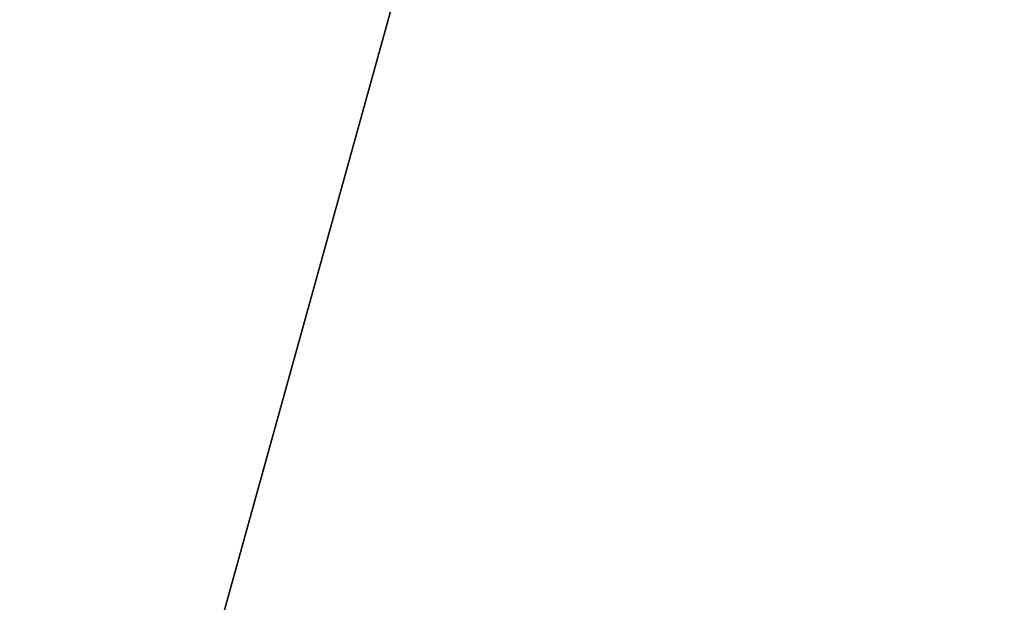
# Model space of a CAD drawing. Header units: millimetres. Extents: x -135 to 891, y -20 to 307.
# Tile 83 of 211: x 873.472 to 873.799, y 9.123 to 9.316. Entities that reach past the tile are written whole.
import ezdxf

# ---------------------------------------------------------------- set-up
doc = ezdxf.new("R2010")
doc.units = ezdxf.units.MM
doc.header["$LTSCALE"] = 65.185185
for name, color, linetype in [('116', 7, 'CONTINUOUS'), ('83', 7, 'CONTINUOUS'), ('84', 7, 'CONTINUOUS')]:
    doc.layers.add(name, color=color, linetype=linetype)

msp = doc.modelspace()

# ---------------------------------------------------------------- linework, layer by layer
at = {"layer": '116', "color": 7, "linetype": 'Continuous', "true_color": 0xccffff}
msp.add_3dface([(873.75941, 9.05401, 10.46109), (873.79927, 9.05929, 9.90676), (874.66893, 9.19486, 11.19381), (873.75941, 9.05401, 10.46109)], dxfattribs=at)
at = {"layer": '83', "color": 7, "linetype": 'Continuous', "true_color": 0xccffff}
for points in [[(874.63287, 9.08691, 65), (867.70628, 48.48263, 65), (867.13182, 48.37265, 65), (874.63287, 9.08691, 65)], [(875.77641, 9.32287, 65), (867.70628, 48.48263, 65), (874.63287, 9.08691, 65), (875.77641, 9.32287, 65)], [(866.56273, 48.24666, 65), (874.05535, 8.99434, 65), (867.13182, 48.37265, 65), (866.56273, 48.24666, 65)], [(874.05535, 8.99434, 65), (874.63287, 9.08691, 65), (867.13182, 48.37265, 65), (874.05535, 8.99434, 65)], [(865.99902, 48.10466, 65), (873.47742, 8.91866, 65), (866.56273, 48.24666, 65), (865.99902, 48.10466, 65)], [(873.47742, 8.91866, 65), (874.05535, 8.99434, 65), (866.56273, 48.24666, 65), (873.47742, 8.91866, 65)], [(872.89907, 8.85987, 65), (873.47742, 8.91866, 65), (865.99902, 48.10466, 65), (872.89907, 8.85987, 65)]]:
    msp.add_3dface(points, dxfattribs=at)
at = {"layer": '84', "color": 7, "linetype": 'Continuous', "true_color": 0xccffff}
for points in [[(872.7556, 10.15238), (873.86125, 10.2796), (873.48385, 8.91938), (872.7556, 10.15238)], [(873.48385, 8.91938), (873.86125, 10.2796), (874.63287, 9.08691), (873.48385, 8.91938)], [(872.33297, 8.81868), (872.7556, 10.15238), (873.48385, 8.91938), (872.33297, 8.81868)]]:
    msp.add_3dface(points, dxfattribs=at)

doc.saveas('drawing.dxf')
